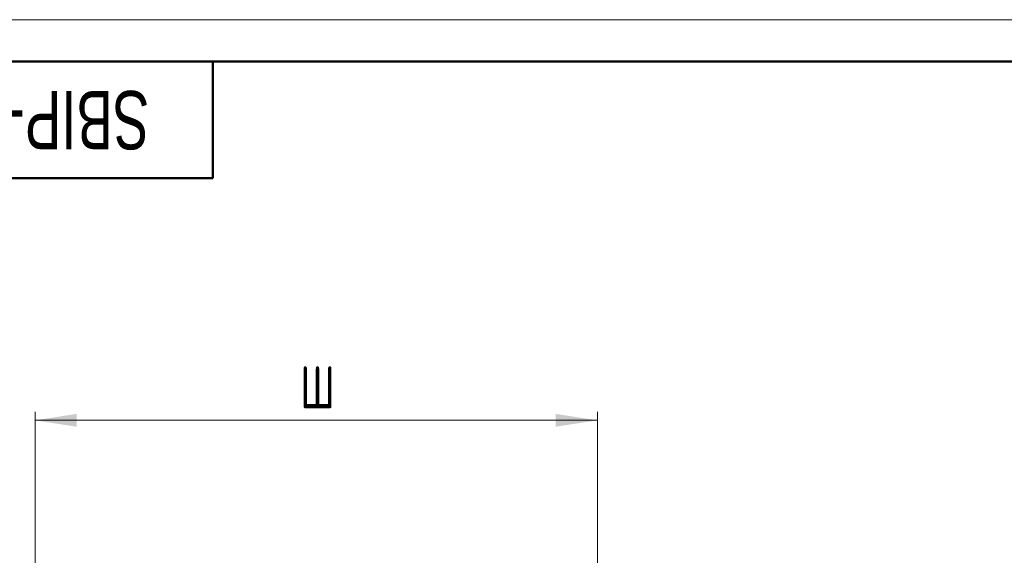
# Model space of a CAD drawing. Header units: millimetres. Extents: x 0 to 420, y 0 to 297.
# Tile 11 of 12: x 67 to 185, y 233 to 297. Entities that reach past the tile are written whole.
import ezdxf

# ---------------------------------------------------------------- set-up
doc = ezdxf.new("R2010")
doc.units = ezdxf.units.MM
doc.styles.add('SLDTEXTSTYLE0', font='TXT', dxfattribs={"width": 0.7, "bigfont": 'bigfont'})
doc.styles.add('SLDTEXTSTYLE1', font='TXT', dxfattribs={"width": 0.7})
doc.dimstyles.new('SLDDIMSTYLE0', dxfattribs={"dimtxt": 5, "dimasz": 5, "dimexe": 0, "dimexo": 0.0625, "dimgap": 1.25, "dimtad": 2, "dimdec": 1, "dimlfac": 4, "dimrnd": 1e-09, "dimzin": 12, "dimdsep": 46, "dimtxsty": 'SLDTEXTSTYLE1', "dimsah": 1, "dimcen": 0.09, "dimadec": 0, "dimazin": 3, "dimtfac": 1, "dimtdec": 3, "dimtofl": 0, "dimtmove": 0, "dimatfit": 3, "dimfxl": 1, "dimfrac": 2, "dimtolj": 1, "dimtzin": 12, "dimarcsym": 0})

# ---------------------------------------------------------------- blocks, each defined once
blk = doc.blocks.new('_D_1')
at = {"color": 7, "linetype": 'Continuous', "lineweight": 0}
for p, q in [((68.67, 220.09), (68.67, 249.93)), ((136.16, 220.57), (136.16, 249.93)), ((68.67, 248.93), (136.16, 248.93))]:
    blk.add_line(p, q, dxfattribs=at)
at = {"color": 7, "linetype": 'Continuous', "lineweight": 18}
for points in [[(68.67, 248.93), (73.67, 248.16), (73.67, 249.7)], [(136.16, 248.93), (131.16, 249.7), (131.16, 248.16)]]:
    blk.add_solid(points, dxfattribs=at)
at = {"color": 7, "linetype": 'Continuous', "lineweight": 18, "insert": (100.46, 255.38), "char_height": 5, "attachment_point": 1, "style": 'SLDTEXTSTYLE0'}
blk.add_mtext('Ш', dxfattribs=at)

msp = doc.modelspace()

# ---------------------------------------------------------------- linework, layer by layer
at = {"color": 7, "linetype": 'Continuous', "lineweight": 18}
msp.add_line((0, 297), (420, 297), dxfattribs=at)
at = {"color": 7, "linetype": 'Continuous', "lineweight": 50}
for p, q in [((415, 292), (20, 292)), ((90, 278), (90, 292)), ((20, 278), (90, 278))]:
    msp.add_line(p, q, dxfattribs=at)

# ---------------------------------------------------------------- texts
at = {"color": 7, "linetype": 'Continuous', "lineweight": 0, "insert": (56.33, 281.449), "char_height": 7, "attachment_point": 2, "rotation": 180, "style": 'SLDTEXTSTYLE1'}
msp.add_mtext('SBIP-220_440-04', dxfattribs=at)

# ---------------------------------------------------------------- dimensions: what is measured, and where the dimension line sits
at = {"color": 7, "linetype": 'Continuous', "lineweight": 18}
dim = msp.add_linear_dim(base=(136.156, 248.931), p1=(68.668, 220.079), p2=(136.156, 220.556), text='Ш', dimstyle='SLDDIMSTYLE0', dxfattribs=at)
dim.commit()
dim.dimension.update_dxf_attribs({"geometry": '_D_1', "text_midpoint": (102.412, 248.931), "dimtype": 160})

doc.saveas('drawing.dxf')
